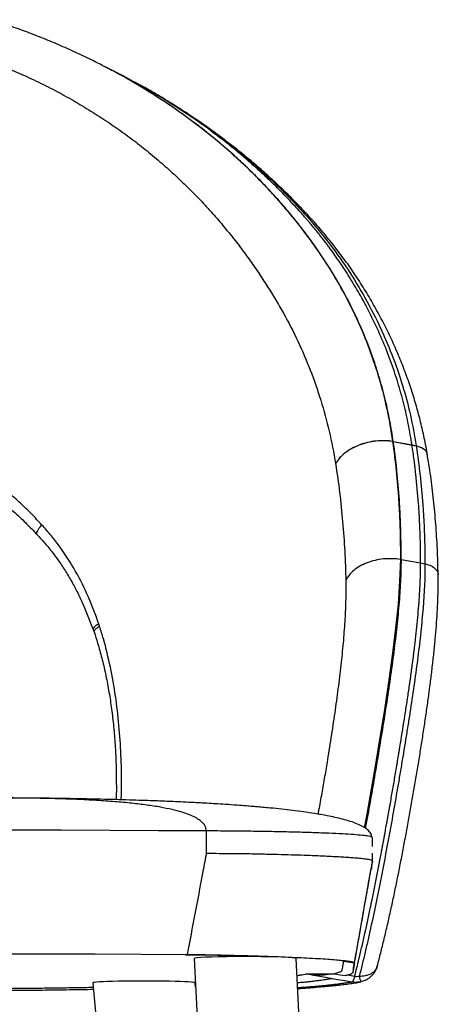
# Model space of a CAD drawing. Header units: millimetres. Extents: x 77 to 196, y 92 to 180.
# Tile 10 of 21: x 143 to 152, y 111 to 133. Entities that reach past the tile are written whole.
import ezdxf

# ---------------------------------------------------------------- set-up
doc = ezdxf.new("R2010")
doc.units = ezdxf.units.MM

msp = doc.modelspace()

# ---------------------------------------------------------------- linework, layer by layer
at = {"color": 7, "linetype": 'Continuous', "lineweight": 25}
for p, q in [((144.707, 132.003), (144.662, 132.026)), ((151.134, 123.659), (151.125, 123.66)), ((151.134, 123.657), (151.126, 123.659)), ((151.134, 123.657), (151.55, 123.581)), ((151.55, 123.583), (151.55, 123.581)), ((151.55, 123.583), (151.642, 123.565)), ((151.55, 123.581), (151.643, 123.563)), ((151.307, 121.034), (151.298, 121.035)), ((151.741, 120.958), (151.838, 120.94)), ((146.977, 114.499), (146.977, 114.998)), ((150.664, 114.854), (150.649, 114.863)), ((146.516, 112.243), (146.55, 112.252)), ((146.703, 112.162), (146.776, 110.705)), ((149.041, 110.819), (148.973, 112.162)), ((150.025, 112.103), (150.271, 112.06)), ((144.449, 111.619), (144.574, 110.242)), ((146.735, 111.524), (146.726, 111.618)), ((150.422, 111.645), (150.509, 111.681))]:
    msp.add_line(p, q, dxfattribs=at)
at = {"color": 7, "linetype": 'Continuous', "lineweight": 25, "flags": 128}
for points in [[(151.134, 123.659), (151.342, 123.621), (151.55, 123.583)], [(151.642, 123.565), (151.642, 123.565), (151.642, 123.564), (151.643, 123.564), (151.643, 123.563), (151.643, 123.563)], [(151.307, 121.034), (151.524, 120.996), (151.741, 120.958)], [(146.977, 114.998), (145.903, 115.003), (144.827, 115.008), (143.749, 115.012), (142.669, 115.015), (141.587, 115.017), (140.505, 115.019), (139.421, 115.02), (138.338, 115.02), (137.254, 115.02), (136.171, 115.019), (135.088, 115.017), (134.007, 115.015), (132.927, 115.012), (131.849, 115.008), (130.772, 115.003), (129.699, 114.998)], [(130.125, 112.252), (131.147, 112.257), (132.17, 112.261), (133.195, 112.264), (134.222, 112.267), (135.25, 112.269), (136.279, 112.271), (137.308, 112.272), (138.338, 112.272), (139.368, 112.272), (140.397, 112.271), (141.426, 112.269), (142.454, 112.267), (143.481, 112.264), (144.506, 112.261), (145.529, 112.257), (146.55, 112.252)], [(149.312, 111.799), (149.547, 111.757), (149.782, 111.716)], [(149.782, 111.716), (149.893, 111.696), (150.004, 111.676), (150.219, 111.638)], [(149.829, 111.821), (149.949, 111.8), (150.011, 111.789), (150.072, 111.778)]]:
    msp.add_lwpolyline(points, dxfattribs=at)
at = {"color": 8, "linetype": 'Continuous', "lineweight": 25, "flags": 128}
for points in [[(150.495, 115.069), (150.55, 115.368), (150.649, 115.927), (150.745, 116.486), (150.85, 117.117), (150.95, 117.743), (151.043, 118.356), (151.126, 118.952), (151.193, 119.508), (151.247, 120.044), (151.282, 120.555), (151.298, 121.035), (151.298, 121.035), (151.298, 121.035)], [(150.272, 111.757), (150.159, 111.778), (150.107, 111.788)]]:
    msp.add_lwpolyline(points, dxfattribs=at)
at = {"color": 7, "linetype": 'Continuous', "lineweight": 25}
msp.add_arc((150.655, 111.807), 0.284, 189.3819, 214.9406, dxfattribs=at)
for centre, major_axis, ratio, start_param, end_param in [((147.838, 112.162), (1.135, 0), 0.034944, 0.391246, 3.143351), ((147.838, 112.162), (1.135, 0), 0.034944, 0.001759, 0.391246), ((145.588, 111.618), (1.138, -0.001), 0.035988, 0.003291, 3.144884)]:
    msp.add_ellipse(centre, major_axis=major_axis, ratio=ratio, start_param=start_param, end_param=end_param, dxfattribs=at)
for points, knots in [([(144.663, 132.028), (144.577, 132.072), (144.369, 132.178), (144.029, 132.338), (143.649, 132.506), (143.269, 132.661), (142.89, 132.806), (142.529, 132.932), (142.293, 133.009), (142.184, 133.044)], [0, 0, 0, 0, 0.110131, 0.2690122, 0.4252107, 0.5784015, 0.7283613, 0.8749757, 1, 1, 1, 1]), ([(141.773, 132.264), (141.849, 132.238), (141.924, 132.211), (142.036, 132.17), (142.074, 132.157), (142.148, 132.128), (142.185, 132.114), (142.259, 132.084), (142.295, 132.07), (142.369, 132.04), (142.405, 132.025), (142.478, 131.995), (142.514, 131.98), (142.587, 131.95), (142.623, 131.934), (142.696, 131.904), (142.732, 131.888), (142.804, 131.857), (142.84, 131.842), (142.948, 131.795), (143.019, 131.762), (143.161, 131.696), (143.231, 131.662), (143.371, 131.593), (143.441, 131.557), (143.579, 131.486), (143.648, 131.45), (143.785, 131.377), (143.852, 131.34), (144.053, 131.227), (144.184, 131.15), (144.441, 130.993), (144.568, 130.913), (144.753, 130.791), (144.815, 130.75), (144.936, 130.667), (144.996, 130.625), (145.175, 130.498), (145.291, 130.411), (145.462, 130.279), (145.519, 130.235), (145.63, 130.146), (145.686, 130.101), (145.85, 129.965), (145.958, 129.873), (146.168, 129.687), (146.271, 129.593), (146.423, 129.449), (146.473, 129.402), (146.571, 129.305), (146.62, 129.257), (146.716, 129.16), (146.763, 129.112), (146.857, 129.014), (146.903, 128.965), (146.971, 128.891), (146.994, 128.866), (147.039, 128.817), (147.061, 128.792), (147.127, 128.718), (147.171, 128.668), (147.3, 128.519), (147.384, 128.419), (147.486, 128.294), (147.507, 128.269), (147.547, 128.219), (147.567, 128.193), (147.626, 128.118), (147.665, 128.068), (147.742, 127.968), (147.779, 127.918), (147.854, 127.818), (147.89, 127.768), (147.962, 127.668), (147.997, 127.617), (148.066, 127.517), (148.1, 127.467), (148.201, 127.317), (148.266, 127.218), (148.362, 127.069), (148.394, 127.02), (148.456, 126.92), (148.487, 126.869), (148.577, 126.718), (148.636, 126.616), (148.806, 126.309), (148.912, 126.102), (149.11, 125.68), (149.202, 125.465), (149.372, 125.029), (149.45, 124.807), (149.591, 124.353), (149.653, 124.123), (149.763, 123.654), (149.811, 123.415), (149.849, 123.169)], [0, 0, 0, 0, 0.015625, 0.015625, 0.023438, 0.023438, 0.03125, 0.03125, 0.039063, 0.039063, 0.046875, 0.046875, 0.054688, 0.054688, 0.0625, 0.0625, 0.070313, 0.070313, 0.078125, 0.078125, 0.09375, 0.09375, 0.109375, 0.109375, 0.125, 0.125, 0.140625, 0.140625, 0.15625, 0.15625, 0.1875, 0.1875, 0.21875, 0.21875, 0.234375, 0.234375, 0.25, 0.25, 0.28125, 0.28125, 0.296875, 0.296875, 0.3125, 0.3125, 0.34375, 0.34375, 0.375, 0.375, 0.390625, 0.390625, 0.40625, 0.40625, 0.421875, 0.421875, 0.4375, 0.4375, 0.445312, 0.445312, 0.453125, 0.453125, 0.46875, 0.46875, 0.5, 0.5, 0.507812, 0.507812, 0.515625, 0.515625, 0.53125, 0.53125, 0.546875, 0.546875, 0.5625, 0.5625, 0.578125, 0.578125, 0.59375, 0.59375, 0.625, 0.625, 0.640625, 0.640625, 0.65625, 0.65625, 0.6875, 0.6875, 0.75, 0.75, 0.8125, 0.8125, 0.875, 0.875, 0.9375, 0.9375, 1, 1, 1, 1]), ([(144.95, 131.882), (144.911, 131.902), (144.831, 131.942), (144.753, 131.983), (144.714, 132.003)], [0, 0, 0, 0, 0.50013, 1, 1, 1, 1]), ([(145.005, 131.854), (144.995, 131.86), (144.976, 131.869), (144.958, 131.878), (144.95, 131.882)], [0, 0, 0, 0, 0.562427, 1, 1, 1, 1]), ([(151.893, 123.365), (151.891, 123.375), (151.868, 123.516), (151.816, 123.773), (151.732, 124.14), (151.636, 124.495), (151.525, 124.855), (151.397, 125.216), (151.253, 125.578), (151.093, 125.941), (150.916, 126.302), (150.724, 126.659), (150.517, 127.01), (150.297, 127.355), (150.065, 127.689), (149.823, 128.009), (149.574, 128.314), (149.318, 128.607), (149.057, 128.887), (148.792, 129.156), (148.518, 129.418), (148.234, 129.676), (147.935, 129.933), (147.626, 130.184), (147.307, 130.429), (146.979, 130.668), (146.643, 130.899), (146.3, 131.122), (145.949, 131.336), (145.681, 131.494), (145.527, 131.577), (145.495, 131.594)], [0, 0, 0, 0, 0.0028304, 0.0416665, 0.0765309, 0.1133028, 0.1509587, 0.1895122, 0.2289353, 0.2691788, 0.310039, 0.3509171, 0.3918314, 0.4327573, 0.4737201, 0.5126967, 0.55094, 0.5881218, 0.6240461, 0.658645, 0.6917187, 0.7259703, 0.7600763, 0.7939909, 0.8276749, 0.8610941, 0.89422, 0.9270293, 0.959505, 0.9916353, 1, 1, 1, 1]), ([(143.317, 121.803), (143.242, 121.888), (143.165, 121.971), (143.007, 122.133), (142.926, 122.213), (142.8, 122.329), (142.757, 122.367), (142.671, 122.442), (142.627, 122.479), (142.538, 122.551), (142.493, 122.586), (142.403, 122.656), (142.357, 122.69), (142.22, 122.793), (142.127, 122.861), (141.986, 122.959), (141.938, 122.992), (141.841, 123.054), (141.791, 123.084), (141.691, 123.143), (141.64, 123.172), (141.537, 123.227), (141.485, 123.254), (141.379, 123.307), (141.326, 123.332), (141.246, 123.37), (141.22, 123.383), (141.166, 123.409), (141.139, 123.421), (141.058, 123.458), (141.004, 123.483), (140.895, 123.529), (140.84, 123.551), (140.675, 123.616), (140.564, 123.657), (140.395, 123.712), (140.339, 123.73), (140.225, 123.762), (140.168, 123.777), (139.995, 123.82), (139.879, 123.847), (139.646, 123.893), (139.528, 123.914), (139.291, 123.949), (139.173, 123.964), (138.816, 124), (138.577, 124.011), (138.338, 124.011)], [0, 0, 0, 0, 0.0625, 0.0625, 0.125, 0.125, 0.15625, 0.15625, 0.1875, 0.1875, 0.21875, 0.21875, 0.25, 0.25, 0.3125, 0.3125, 0.34375, 0.34375, 0.375, 0.375, 0.40625, 0.40625, 0.4375, 0.4375, 0.46875, 0.46875, 0.484375, 0.484375, 0.5, 0.5, 0.53125, 0.53125, 0.5625, 0.5625, 0.625, 0.625, 0.65625, 0.65625, 0.6875, 0.6875, 0.75, 0.75, 0.8125, 0.8125, 0.875, 0.875, 1, 1, 1, 1]), ([(151.125, 123.66), (151.066, 123.67), (151.004, 123.676), (150.879, 123.68), (150.815, 123.677), (150.687, 123.664), (150.623, 123.653), (150.498, 123.623), (150.437, 123.604), (150.319, 123.559), (150.263, 123.533), (150.157, 123.474), (150.107, 123.441), (150.017, 123.371), (149.976, 123.333), (149.905, 123.254), (149.874, 123.213), (149.849, 123.171)], [0, 0, 0, 0, 0.125, 0.125, 0.25, 0.25, 0.375, 0.375, 0.5, 0.5, 0.625, 0.625, 0.75, 0.75, 0.875, 0.875, 1, 1, 1, 1]), ([(151.126, 123.659), (151.066, 123.669), (151.005, 123.675), (150.879, 123.678), (150.815, 123.676), (150.687, 123.662), (150.624, 123.651), (150.498, 123.621), (150.437, 123.603), (150.319, 123.557), (150.263, 123.531), (150.157, 123.472), (150.107, 123.44), (150.017, 123.37), (149.976, 123.332), (149.905, 123.253), (149.874, 123.211), (149.849, 123.169)], [0, 0, 0, 0, 0.125, 0.125, 0.25, 0.25, 0.375, 0.375, 0.5, 0.5, 0.625, 0.625, 0.75, 0.75, 0.875, 0.875, 1, 1, 1, 1]), ([(151.298, 121.035), (151.299, 121.257), (151.297, 121.477), (151.287, 121.807), (151.283, 121.917), (151.275, 122.082), (151.273, 122.137), (151.267, 122.246), (151.263, 122.301), (151.245, 122.574), (151.227, 122.792), (151.183, 123.227), (151.156, 123.443), (151.126, 123.659)], [0, 0, 0, 0, 0.25, 0.25, 0.375, 0.375, 0.4375, 0.4375, 0.5, 0.5, 0.75, 0.75, 1, 1, 1, 1]), ([(151.307, 121.034), (151.308, 121.141), (151.308, 121.25), (151.306, 121.416), (151.305, 121.472), (151.303, 121.584), (151.301, 121.64), (151.297, 121.806), (151.292, 121.916), (151.286, 122.051), (151.285, 122.078), (151.283, 122.111), (151.283, 122.119), (151.282, 122.133), (151.281, 122.14), (151.28, 122.161), (151.28, 122.175), (151.276, 122.246), (151.272, 122.302), (151.254, 122.58), (151.236, 122.796), (151.208, 123.059), (151.203, 123.112), (151.196, 123.17), (151.195, 123.177), (151.194, 123.191), (151.193, 123.198), (151.191, 123.219), (151.186, 123.261), (151.181, 123.302), (151.164, 123.44), (151.15, 123.549), (151.134, 123.657)], [0, 0, 0, 0, 0.125, 0.125, 0.1875, 0.1875, 0.25, 0.25, 0.375, 0.375, 0.40625, 0.40625, 0.414062, 0.414062, 0.421875, 0.421875, 0.4375, 0.4375, 0.5, 0.5, 0.75, 0.75, 0.8125, 0.8125, 0.820313, 0.820313, 0.828125, 0.828125, 0.84375, 0.875, 0.875, 1, 1, 1, 1]), ([(151.741, 120.958), (151.741, 121.066), (151.741, 121.175), (151.737, 121.396), (151.734, 121.509), (151.726, 121.731), (151.721, 121.84), (151.714, 121.975), (151.713, 122.002), (151.711, 122.036), (151.71, 122.043), (151.709, 122.057), (151.709, 122.064), (151.708, 122.085), (151.707, 122.1), (151.702, 122.17), (151.699, 122.226), (151.678, 122.504), (151.659, 122.721), (151.629, 122.984), (151.623, 123.036), (151.616, 123.094), (151.615, 123.102), (151.614, 123.116), (151.613, 123.123), (151.61, 123.143), (151.609, 123.157), (151.603, 123.199), (151.6, 123.227), (151.582, 123.365), (151.567, 123.474), (151.55, 123.581)], [0, 0, 0, 0, 0.125, 0.125, 0.25, 0.25, 0.375, 0.375, 0.40625, 0.40625, 0.414062, 0.414062, 0.421875, 0.421875, 0.4375, 0.4375, 0.5, 0.5, 0.75, 0.75, 0.8125, 0.8125, 0.820312, 0.820312, 0.828125, 0.828125, 0.84375, 0.84375, 0.875, 0.875, 1, 1, 1, 1]), ([(151.643, 123.563), (151.675, 123.348), (151.704, 123.132), (151.753, 122.697), (151.773, 122.48), (151.797, 122.151), (151.804, 122.042), (151.816, 121.823), (151.821, 121.713), (151.833, 121.382), (151.837, 121.162), (151.838, 120.94)], [0, 0, 0, 0, 0.25, 0.25, 0.5, 0.5, 0.625, 0.625, 0.75, 0.75, 1, 1, 1, 1]), ([(152.13, 120.684), (152.128, 120.81), (152.122, 121.121), (152.096, 121.614), (152.053, 122.159), (151.993, 122.69), (151.938, 123.089), (151.9, 123.31), (151.891, 123.359)], [0, 0, 0, 0, 0.1398278, 0.3466613, 0.5497254, 0.7487266, 0.9434931, 1, 1, 1, 1]), ([(149.849, 123.169), (149.917, 122.741), (149.969, 122.31), (150.045, 121.443), (150.068, 121.006), (150.077, 120.568)], [0, 0, 0, 0, 0.5, 0.5, 1, 1, 1, 1]), ([(141.78, 122.77), (141.827, 122.742), (142.015, 122.632), (142.318, 122.408), (142.665, 122.131), (142.902, 121.913), (143.014, 121.795), (143.041, 121.767)], [0, 0, 0, 0, 0.099957, 0.397077, 0.694155, 0.926247, 1, 1, 1, 1]), ([(143.317, 121.803), (143.316, 121.802), (143.304, 121.79), (143.273, 121.756), (143.233, 121.703), (143.205, 121.649), (143.197, 121.609), (143.208, 121.596), (143.212, 121.591)], [0, 0, 0, 0, 0.011116, 0.146548, 0.376381, 0.606188, 0.835982, 1, 1, 1, 1]), ([(144.585, 119.6), (144.517, 119.804), (144.441, 120.005), (144.269, 120.395), (144.174, 120.586), (143.964, 120.957), (143.85, 121.136), (143.663, 121.395), (143.598, 121.479), (143.462, 121.645), (143.391, 121.725), (143.317, 121.803)], [0, 0, 0, 0, 0.25, 0.25, 0.5, 0.5, 0.75, 0.75, 0.875, 0.875, 1, 1, 1, 1]), ([(143.038, 121.772), (143.075, 121.734), (143.135, 121.675), (143.191, 121.613), (143.212, 121.591)], [0, 0, 0, 0, 0.6338742, 1, 1, 1, 1]), ([(143.21, 121.59), (143.262, 121.534), (143.374, 121.414), (143.537, 121.217), (143.7, 120.997), (143.857, 120.76), (144.002, 120.515), (144.134, 120.258), (144.257, 119.987), (144.366, 119.723), (144.43, 119.548), (144.458, 119.472)], [0, 0, 0, 0, 0.091626, 0.197904, 0.309948, 0.424516, 0.542318, 0.656586, 0.77414, 0.903494, 1, 1, 1, 1]), ([(151.298, 121.035), (151.236, 121.045), (151.172, 121.051), (151.044, 121.055), (150.979, 121.053), (150.851, 121.041), (150.788, 121.031), (150.666, 121.002), (150.607, 120.984), (150.494, 120.941), (150.441, 120.916), (150.342, 120.86), (150.297, 120.828), (150.216, 120.761), (150.18, 120.725), (150.12, 120.649), (150.095, 120.609), (150.077, 120.568)], [0, 0, 0, 0, 0.125, 0.125, 0.25, 0.25, 0.375, 0.375, 0.5, 0.5, 0.625, 0.625, 0.75, 0.75, 0.875, 0.875, 1, 1, 1, 1]), ([(150.272, 111.757), (150.306, 111.888), (150.339, 112.019), (150.373, 112.162), (150.376, 112.174), (150.382, 112.198), (150.385, 112.21), (150.393, 112.245), (150.399, 112.269), (150.416, 112.34), (150.427, 112.388), (150.46, 112.53), (150.481, 112.625), (150.505, 112.731), (150.508, 112.744), (150.513, 112.769), (150.516, 112.781), (150.524, 112.818), (150.53, 112.843), (150.546, 112.917), (150.556, 112.966), (150.588, 113.113), (150.609, 113.211), (150.63, 113.314), (150.631, 113.321), (150.634, 113.334), (150.635, 113.34), (150.639, 113.359), (150.642, 113.372), (150.65, 113.41), (150.655, 113.436), (150.671, 113.512), (150.681, 113.563), (150.712, 113.715), (150.732, 113.816), (150.754, 113.927), (150.757, 113.941), (150.762, 113.966), (150.764, 113.979), (150.772, 114.018), (150.777, 114.043), (150.792, 114.12), (150.802, 114.171), (150.816, 114.247), (150.821, 114.273), (150.831, 114.325), (150.836, 114.35), (150.851, 114.427), (150.861, 114.478), (150.873, 114.542), (150.875, 114.555), (150.88, 114.581), (150.882, 114.594), (150.89, 114.633), (150.895, 114.659), (150.909, 114.736), (150.919, 114.787), (150.93, 114.851), (150.933, 114.864), (150.938, 114.891), (150.94, 114.904), (150.947, 114.943), (150.952, 114.968), (150.966, 115.046), (150.976, 115.098), (150.99, 115.174), (150.994, 115.201), (151.004, 115.253), (151.009, 115.279), (151.023, 115.357), (151.032, 115.409), (151.046, 115.486), (151.05, 115.513), (151.06, 115.565), (151.064, 115.591), (151.078, 115.669), (151.087, 115.721), (151.114, 115.877), (151.132, 115.981), (151.168, 116.19), (151.186, 116.296), (151.206, 116.416), (151.208, 116.428), (151.213, 116.454), (151.215, 116.467), (151.221, 116.506), (151.226, 116.532), (151.239, 116.61), (151.247, 116.662), (151.26, 116.742), (151.265, 116.767), (151.273, 116.819), (151.277, 116.844), (151.29, 116.922), (151.298, 116.973), (151.34, 117.231), (151.373, 117.434), (151.42, 117.738), (151.435, 117.839), (151.465, 118.04), (151.48, 118.139), (151.498, 118.263), (151.501, 118.288), (151.508, 118.338), (151.512, 118.363), (151.522, 118.438), (151.529, 118.487), (151.549, 118.635), (151.562, 118.732), (151.581, 118.877), (151.587, 118.926), (151.599, 119.022), (151.605, 119.07), (151.622, 119.213), (151.633, 119.307), (151.663, 119.586), (151.681, 119.767), (151.71, 120.123), (151.721, 120.296), (151.731, 120.507), (151.733, 120.549), (151.736, 120.633), (151.737, 120.674), (151.74, 120.797), (151.741, 120.878), (151.741, 120.958)], [0.0177991, 0.0177991, 0.0177991, 0.0177991, 0.0625, 0.0625, 0.0664062, 0.0664062, 0.0703125, 0.0703125, 0.078125, 0.078125, 0.09375, 0.09375, 0.125, 0.125, 0.1289062, 0.1289062, 0.1328125, 0.1328125, 0.140625, 0.140625, 0.15625, 0.15625, 0.1875, 0.1875, 0.1894531, 0.1894531, 0.1914062, 0.1914062, 0.1953125, 0.1953125, 0.203125, 0.203125, 0.21875, 0.21875, 0.25, 0.25, 0.2539062, 0.2539062, 0.2578125, 0.2578125, 0.265625, 0.265625, 0.28125, 0.28125, 0.2890625, 0.2890625, 0.296875, 0.296875, 0.3125, 0.3125, 0.3164062, 0.3164062, 0.3203125, 0.3203125, 0.328125, 0.328125, 0.34375, 0.34375, 0.3476562, 0.3476562, 0.3515625, 0.3515625, 0.359375, 0.359375, 0.375, 0.375, 0.3828125, 0.3828125, 0.390625, 0.390625, 0.40625, 0.40625, 0.4140625, 0.4140625, 0.421875, 0.421875, 0.4375, 0.4375, 0.46875, 0.46875, 0.5, 0.5, 0.5039062, 0.5039062, 0.5078125, 0.5078125, 0.515625, 0.515625, 0.53125, 0.53125, 0.5390625, 0.5390625, 0.546875, 0.546875, 0.5625, 0.5625, 0.625, 0.625, 0.65625, 0.65625, 0.6875, 0.6875, 0.6953125, 0.6953125, 0.703125, 0.703125, 0.71875, 0.71875, 0.75, 0.75, 0.765625, 0.765625, 0.78125, 0.78125, 0.8125, 0.8125, 0.875, 0.875, 0.9375, 0.9375, 0.953125, 0.953125, 0.96875, 0.96875, 1, 1, 1, 1]), ([(151.838, 120.94), (151.838, 120.631), (151.822, 120.304), (151.788, 119.871), (151.78, 119.783), (151.763, 119.605), (151.754, 119.514), (151.725, 119.242), (151.703, 119.057), (151.656, 118.681), (151.63, 118.491), (151.575, 118.104), (151.546, 117.908), (151.5, 117.609), (151.484, 117.509), (151.452, 117.307), (151.436, 117.206), (151.387, 116.902), (151.354, 116.697), (151.302, 116.389), (151.285, 116.286), (151.25, 116.08), (151.232, 115.977), (151.179, 115.668), (151.142, 115.462), (151.086, 115.153), (151.068, 115.05), (151.03, 114.845), (151.011, 114.743), (150.954, 114.439), (150.916, 114.238), (150.799, 113.641), (150.72, 113.251), (150.616, 112.774), (150.595, 112.679), (150.552, 112.491), (150.53, 112.397), (150.465, 112.119), (150.42, 111.938), (150.374, 111.761)], [0, 0, 0, 0, 0.125, 0.125, 0.15625, 0.15625, 0.1875, 0.1875, 0.25, 0.25, 0.3125, 0.3125, 0.375, 0.375, 0.40625, 0.40625, 0.4375, 0.4375, 0.5, 0.5, 0.53125, 0.53125, 0.5625, 0.5625, 0.625, 0.625, 0.65625, 0.65625, 0.6875, 0.6875, 0.75, 0.75, 0.875, 0.875, 0.90625, 0.90625, 0.9375, 0.9375, 1, 1, 1, 1]), ([(150.777, 111.989), (150.78, 112.002), (150.81, 112.11), (150.864, 112.324), (150.941, 112.634), (151.016, 112.956), (151.089, 113.284), (151.16, 113.615), (151.229, 113.951), (151.296, 114.289), (151.362, 114.629), (151.425, 114.97), (151.487, 115.311), (151.548, 115.652), (151.607, 115.992), (151.665, 116.332), (151.721, 116.671), (151.775, 117.009), (151.826, 117.345), (151.875, 117.678), (151.921, 118.006), (151.963, 118.329), (152.002, 118.646), (152.037, 118.957), (152.067, 119.261), (152.093, 119.56), (152.112, 119.852), (152.126, 120.136), (152.133, 120.409), (152.134, 120.591), (152.133, 120.682), (152.132, 120.686)], [0, 0, 0, 0, 0.004626, 0.040278, 0.077831, 0.115328, 0.152757, 0.190103, 0.227353, 0.264494, 0.301516, 0.338411, 0.375175, 0.411781, 0.448206, 0.484735, 0.521401, 0.558163, 0.594979, 0.631798, 0.668571, 0.705259, 0.741829, 0.778288, 0.815008, 0.851625, 0.888406, 0.925224, 0.961908, 0.998184, 1, 1, 1, 1]), ([(144.603, 119.545), (144.602, 119.55), (144.6, 119.555), (144.599, 119.559), (144.597, 119.564), (144.595, 119.569), (144.594, 119.573), (144.592, 119.578), (144.591, 119.583), (144.589, 119.587), (144.588, 119.592), (144.586, 119.596), (144.585, 119.6)], [0, 0, 0, 0, 0.000313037, 0.000313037, 0.000313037, 0.000626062, 0.000626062, 0.000626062, 0.000939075, 0.000939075, 0.000939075, 0.001227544, 0.001227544, 0.001227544, 0.001227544]), ([(144.459, 119.482), (144.461, 119.476), (144.469, 119.455), (144.476, 119.433), (144.482, 119.416)], [0, 0, 0, 0, 0.2515808, 1, 1, 1, 1]), ([(144.481, 119.423), (144.507, 119.341), (144.568, 119.149), (144.654, 118.84), (144.736, 118.491), (144.806, 118.129), (144.865, 117.753), (144.912, 117.363), (144.946, 116.968), (144.967, 116.565), (144.975, 116.15), (144.976, 115.858), (144.972, 115.701), (144.972, 115.693)], [0, 0, 0, 0, 0.069973, 0.162438, 0.259418, 0.357645, 0.458429, 0.56221, 0.668979, 0.771906, 0.878693, 0.993572, 1, 1, 1, 1]), ([(150.655, 114.863), (150.653, 114.878), (150.65, 114.907), (150.623, 114.965), (150.561, 115.031), (150.46, 115.096), (150.275, 115.182), (150.006, 115.263), (149.688, 115.332), (149.397, 115.383), (149.139, 115.421), (148.896, 115.453), (148.649, 115.481), (148.428, 115.504), (148.243, 115.521), (148.112, 115.533), (147.989, 115.543), (147.842, 115.555), (147.641, 115.57), (147.414, 115.586), (147.19, 115.6), (147.006, 115.611), (146.831, 115.62), (146.634, 115.631), (146.412, 115.641), (146.198, 115.651), (146.016, 115.659), (145.825, 115.666), (145.603, 115.674), (145.329, 115.683), (144.92, 115.695), (144.4, 115.708), (143.947, 115.716), (143.668, 115.72), (143.546, 115.722), (143.425, 115.724), (143.286, 115.725), (143.11, 115.727), (142.879, 115.729), (142.711, 115.73), (142.617, 115.731)], [0, 0, 0, 0, 0.005462, 0.010903, 0.022832, 0.037099, 0.053764, 0.096435, 0.138803, 0.17345, 0.203637, 0.23244, 0.260936, 0.292401, 0.312081, 0.327521, 0.339526, 0.356496, 0.380164, 0.411889, 0.438345, 0.460827, 0.477869, 0.50129, 0.531757, 0.558041, 0.578407, 0.597454, 0.62712, 0.658745, 0.696769, 0.775442, 0.849036, 0.864811, 0.880197, 0.895181, 0.91085, 0.933055, 0.962749, 1, 1, 1, 1]), ([(150.671, 114.652), (150.671, 114.653), (150.671, 114.677), (150.671, 114.746), (150.67, 114.81), (150.67, 114.854)], [0, 0, 0, 0, 0.007008, 0.319339, 1, 1, 1, 1]), ([(146.977, 114.499), (146.975, 114.489), (146.973, 114.479), (146.971, 114.469), (146.945, 114.329), (146.918, 114.189), (146.891, 114.049), (146.835, 113.75), (146.778, 113.45), (146.721, 113.151), (146.664, 112.851), (146.607, 112.552), (146.55, 112.252)], [0, 0, 0, 0, 0.00061131, 0.00061131, 0.00061131, 0.00916374, 0.00916374, 0.00916374, 0.02749104, 0.02749104, 0.02749104, 0.04581808, 0.04581808, 0.04581808, 0.04581808]), ([(150.664, 114.332), (150.66, 114.337), (150.652, 114.346), (150.589, 114.36), (150.505, 114.372), (150.389, 114.385), (150.255, 114.397), (150.111, 114.407), (149.963, 114.416), (149.799, 114.425), (149.58, 114.436), (149.32, 114.447), (149.015, 114.458), (148.717, 114.466), (148.399, 114.475), (148.092, 114.482), (147.803, 114.488), (147.536, 114.491), (147.263, 114.491), (147.075, 114.494), (146.979, 114.498), (146.977, 114.499)], [0, 0, 0, 0, 0.067051, 0.1254, 0.183748, 0.243796, 0.303843, 0.350072, 0.396301, 0.443339, 0.490378, 0.568646, 0.628675, 0.688704, 0.750483, 0.812262, 0.85851, 0.904759, 0.951785, 0.998802, 1, 1, 1, 1]), ([(150.67, 114.332), (150.67, 114.372), (150.671, 114.422), (150.671, 114.487), (150.671, 114.502)], [0, 0, 0, 0, 0.777086, 1, 1, 1, 1]), ([(150.243, 111.902), (150.244, 111.906), (150.253, 111.959), (150.271, 112.061), (150.297, 112.208), (150.328, 112.384), (150.363, 112.584), (150.403, 112.806), (150.445, 113.049), (150.491, 113.307), (150.539, 113.578), (150.587, 113.854), (150.622, 114.047), (150.638, 114.142), (150.64, 114.151)], [0, 0, 0, 0, 0.007554, 0.0881836, 0.158558, 0.2282458, 0.3045558, 0.3905615, 0.4876804, 0.5962437, 0.7159558, 0.8462057, 0.986276, 1, 1, 1, 1]), ([(150.671, 114.328), (150.669, 114.317), (150.661, 114.271), (150.645, 114.215), (150.646, 114.166), (150.645, 114.153), (150.645, 114.15)], [0, 0, 0, 0, 0.179427, 0.786911, 0.938882, 1, 1, 1, 1]), ([(146.516, 112.243), (146.674, 112.242), (146.962, 112.241), (147.237, 112.237), (147.361, 112.236)], [0, 0, 0, 0, 0.549207, 1, 1, 1, 1]), ([(146.55, 112.252), (146.566, 112.252), (146.597, 112.251), (146.644, 112.251), (146.689, 112.25), (146.733, 112.249), (146.775, 112.248), (146.817, 112.248), (146.857, 112.247), (146.896, 112.246), (146.934, 112.246), (146.971, 112.245), (147.007, 112.244), (147.041, 112.244), (147.074, 112.243), (147.106, 112.242), (147.137, 112.242), (147.167, 112.241), (147.196, 112.24), (147.223, 112.24), (147.25, 112.239), (147.275, 112.239), (147.358, 112.237), (147.493, 112.234), (147.677, 112.229), (147.847, 112.225), (148.073, 112.218), (148.345, 112.21), (148.659, 112.198), (148.947, 112.186), (149.219, 112.173), (149.463, 112.16), (149.678, 112.146), (149.858, 112.132), (149.969, 112.121), (150.032, 112.114), (150.062, 112.111), (150.09, 112.107), (150.115, 112.104), (150.139, 112.1), (150.161, 112.097), (150.181, 112.093), (150.199, 112.09), (150.215, 112.087), (150.228, 112.083), (150.24, 112.08), (150.25, 112.076), (150.258, 112.073), (150.265, 112.07), (150.269, 112.066), (150.271, 112.063), (150.271, 112.061), (150.271, 112.06)], [0, 0, 0, 0, 0.0077788, 0.0153741, 0.0227859, 0.0300143, 0.0370592, 0.0439208, 0.0505989, 0.0570937, 0.063405, 0.0695331, 0.0754777, 0.0812391, 0.0868171, 0.0922119, 0.0974233, 0.1024515, 0.1072964, 0.1119581, 0.1164365, 0.1207317, 0.1248437, 0.1586303, 0.1907241, 0.2211261, 0.2498369, 0.3141369, 0.3745179, 0.4384136, 0.4996466, 0.5645125, 0.6277831, 0.689469, 0.7495815, 0.7646133, 0.7796064, 0.7945611, 0.8094776, 0.8243559, 0.8391965, 0.8539993, 0.8687647, 0.8834928, 0.8981839, 0.912838, 0.9274555, 0.9420366, 0.9565813, 0.97109, 0.9855628, 1, 1, 1, 1]), ([(147.361, 112.236), (147.391, 112.236), (147.452, 112.235), (147.515, 112.233), (147.547, 112.233)], [0, 0, 0, 0, 0.498883, 1, 1, 1, 1]), ([(150.025, 112.103), (150.018, 112.067), (150.012, 112.031), (150.003, 111.977), (149.999, 111.959), (149.995, 111.931), (149.993, 111.922), (149.991, 111.909), (149.99, 111.904), (149.988, 111.895), (149.987, 111.891), (149.983, 111.882), (149.978, 111.877), (149.967, 111.868), (149.959, 111.864), (149.931, 111.85), (149.905, 111.841), (149.859, 111.828), (149.845, 111.825), (149.829, 111.821)], [0.1825855, 0.1825855, 0.1825855, 0.1825855, 0.2446623, 0.2446623, 0.2757007, 0.2757007, 0.2912199, 0.2912199, 0.2989795, 0.2989795, 0.3067391, 0.3067391, 0.3144987, 0.3144987, 0.3222583, 0.3222583, 0.3377775, 0.3377775, 0.3441794, 0.3441794, 0.3441794, 0.3441794]), ([(150.271, 112.06), (150.27, 112.053), (150.267, 112.038), (150.263, 112.016), (150.26, 111.995), (150.256, 111.977), (150.254, 111.963), (150.252, 111.953), (150.25, 111.943), (150.249, 111.932), (150.247, 111.922), (150.245, 111.912), (150.243, 111.902), (150.242, 111.892), (150.24, 111.882), (150.238, 111.872), (150.237, 111.862), (150.235, 111.853), (150.232, 111.844), (150.227, 111.837), (150.22, 111.83), (150.21, 111.824), (150.198, 111.817), (150.182, 111.81), (150.164, 111.803), (150.143, 111.796), (150.12, 111.789), (150.096, 111.783), (150.08, 111.78), (150.072, 111.778)], [0, 0, 0, 0, 0.077427, 0.154221, 0.230379, 0.305901, 0.341882, 0.377749, 0.413502, 0.449141, 0.484666, 0.520077, 0.555373, 0.590558, 0.625625, 0.660561, 0.69541, 0.730212, 0.765105, 0.787933, 0.811186, 0.834845, 0.858924, 0.883417, 0.908325, 0.933653, 0.959393, 0.979324, 1, 1, 1, 1]), ([(150.512, 111.677), (150.534, 111.688), (150.582, 111.711), (150.646, 111.763), (150.703, 111.827), (150.746, 111.901), (150.77, 111.956), (150.776, 111.986), (150.777, 111.989)], [0, 0, 0, 0, 0.17417, 0.375748, 0.577586, 0.777658, 0.980269, 1, 1, 1, 1]), ([(148.992, 111.782), (149.019, 111.786), (149.099, 111.797), (149.157, 111.808), (149.196, 111.815)], [0, 0, 0, 0, 0.337827, 1, 1, 1, 1]), ([(149.359, 111.818), (149.418, 111.819), (149.478, 111.82), (149.571, 111.82), (149.602, 111.821), (149.665, 111.821), (149.698, 111.821), (149.73, 111.821)], [0, 0, 0, 0, 0.5, 0.5, 0.75, 0.75, 1, 1, 1, 1]), ([(149.424, 111.791), (149.431, 111.791), (149.445, 111.791), (149.467, 111.791), (149.49, 111.792), (149.514, 111.793), (149.54, 111.795), (149.566, 111.797), (149.593, 111.8), (149.624, 111.804), (149.657, 111.808), (149.693, 111.814), (149.718, 111.819), (149.73, 111.821)], [0, 0, 0, 0, 0.06991, 0.142995, 0.219254, 0.298687, 0.381294, 0.467074, 0.556024, 0.648146, 0.76502, 0.882305, 1, 1, 1, 1]), ([(149.76, 111.711), (149.764, 111.712), (149.768, 111.713), (149.775, 111.714), (149.778, 111.715), (149.782, 111.716)], [0, 0, 0, 0, 0.5, 0.5, 1, 1, 1, 1]), ([(150.272, 111.757), (150.263, 111.722), (150.253, 111.693), (150.234, 111.651), (150.226, 111.639), (150.219, 111.638)], [0, 0, 0, 0, 0.5, 0.5, 1, 1, 1, 1]), ([(150.374, 111.761), (150.357, 111.757), (150.341, 111.754), (150.306, 111.753), (150.289, 111.754), (150.272, 111.757)], [0, 0, 0, 0, 0.5, 0.5, 1, 1, 1, 1]), ([(144.459, 111.513), (144.438, 111.513), (144.304, 111.51), (144.045, 111.506), (143.689, 111.501), (143.326, 111.496), (142.957, 111.492), (142.583, 111.488), (142.205, 111.485), (141.824, 111.482), (141.493, 111.481), (141.219, 111.48), (141.001, 111.479), (140.788, 111.479), (140.612, 111.479), (140.478, 111.479), (140.379, 111.478), (140.287, 111.478), (140.187, 111.478), (140.083, 111.478), (139.981, 111.478), (139.867, 111.478), (139.745, 111.478), (139.6, 111.478), (139.455, 111.478), (139.31, 111.478), (139.173, 111.478), (139.018, 111.478), (138.833, 111.478), (138.598, 111.478), (138.429, 111.478), (138.338, 111.478)], [0, 0, 0, 0, 0.011714, 0.073531, 0.135338, 0.197136, 0.258925, 0.320708, 0.38248, 0.444246, 0.506008, 0.541834, 0.575523, 0.610473, 0.643814, 0.659832, 0.674496, 0.69088, 0.704032, 0.721917, 0.740522, 0.753022, 0.776075, 0.79918, 0.822178, 0.845229, 0.86828, 0.887691, 0.919194, 0.956631, 1, 1, 1, 1]), ([(149.007, 111.491), (149.028, 111.492), (149.123, 111.499), (149.279, 111.51), (149.475, 111.526), (149.654, 111.542), (149.813, 111.558), (149.949, 111.572), (150.081, 111.587), (150.214, 111.606), (150.316, 111.62), (150.37, 111.634), (150.382, 111.636)], [0, 0, 0, 0, 0.032735, 0.148149, 0.263966, 0.380152, 0.496737, 0.596059, 0.698295, 0.826524, 0.962591, 1, 1, 1, 1]), ([(150.219, 111.638), (150.253, 111.632), (150.287, 111.63), (150.355, 111.632), (150.388, 111.637), (150.422, 111.645)], [0, 0, 0, 0, 0.5, 0.5, 1, 1, 1, 1]), ([(150.381, 111.636), (150.386, 111.637), (150.397, 111.639), (150.408, 111.642), (150.413, 111.643)], [0, 0, 0, 0, 0.555941, 1, 1, 1, 1]), ([(144.463, 111.468), (144.312, 111.466), (143.966, 111.46), (143.405, 111.452), (142.788, 111.446), (142.16, 111.441), (141.52, 111.437), (140.876, 111.435), (140.235, 111.435), (139.599, 111.435), (138.969, 111.435), (138.548, 111.435), (138.338, 111.435)], [0, 0, 0, 0, 0.080763, 0.184191, 0.287, 0.389306, 0.492972, 0.595824, 0.698601, 0.799051, 0.899528, 1, 1, 1, 1])]:
    msp.add_open_spline(points, degree=3, knots=knots, dxfattribs=at)
at = {"color": 8, "linetype": 'Continuous', "lineweight": 25}
for points, knots in [([(151.125, 123.66), (151.125, 123.66), (151.108, 123.787), (151.067, 124.038), (150.969, 124.527), (150.815, 125.117), (150.583, 125.799), (150.303, 126.456), (150.001, 127.044), (149.689, 127.567), (149.378, 128.031), (149.036, 128.486), (148.702, 128.891), (148.383, 129.247), (148.086, 129.555), (147.771, 129.861), (147.411, 130.187), (146.999, 130.53), (146.531, 130.887), (146.031, 131.235), (145.498, 131.569), (145.055, 131.827), (144.782, 131.965), (144.707, 132.003)], [0, 0, 0, 0, 0, 0.036364, 0.07273, 0.145734, 0.21786, 0.290034, 0.362164, 0.417552, 0.472986, 0.528408, 0.583776, 0.622076, 0.660375, 0.69891, 0.737446, 0.785615, 0.833815, 0.881978, 0.931553, 0.981171, 1, 1, 1, 1]), ([(151.134, 123.659), (151.11, 123.81), (151.062, 124.121), (150.961, 124.582), (150.835, 125.056), (150.681, 125.535), (150.496, 126.019), (150.281, 126.504), (150.055, 126.947), (149.826, 127.348), (149.602, 127.705), (149.433, 127.953), (149.331, 128.094), (149.305, 128.13), (149.278, 128.167), (149.249, 128.206), (149.219, 128.247), (149.181, 128.298), (149.125, 128.371), (149.056, 128.46), (148.986, 128.548), (148.929, 128.62), (148.881, 128.678), (148.815, 128.759), (148.729, 128.861), (148.624, 128.982), (148.479, 129.145), (148.296, 129.342), (148.076, 129.568), (147.866, 129.772), (147.664, 129.961), (147.406, 130.192), (147.087, 130.459), (146.709, 130.755), (146.34, 131.022), (145.981, 131.265), (145.617, 131.497), (145.231, 131.724), (144.928, 131.893), (144.749, 131.984), (144.712, 132.002)], [0, 0, 0, 0, 0.043642, 0.089995, 0.138709, 0.189398, 0.241615, 0.29516, 0.350243, 0.391703, 0.434001, 0.476296, 0.480657, 0.484997, 0.489468, 0.494215, 0.499236, 0.504615, 0.51279, 0.526212, 0.537254, 0.54538, 0.55257, 0.558818, 0.575116, 0.590024, 0.603762, 0.635391, 0.663158, 0.688401, 0.712591, 0.735137, 0.777063, 0.817533, 0.853802, 0.8874, 0.920756, 0.95496, 0.990655, 1, 1, 1, 1]), ([(151.55, 123.583), (151.525, 123.734), (151.474, 124.045), (151.368, 124.507), (151.237, 124.98), (151.076, 125.459), (150.884, 125.943), (150.661, 126.428), (150.428, 126.87), (150.191, 127.271), (149.96, 127.629), (149.785, 127.876), (149.681, 128.017), (149.654, 128.053), (149.625, 128.091), (149.596, 128.13), (149.564, 128.171), (149.524, 128.222), (149.465, 128.296), (149.393, 128.384), (149.32, 128.473), (149.259, 128.545), (149.209, 128.603), (149.121, 128.705), (148.997, 128.843), (148.805, 129.05), (148.594, 129.267), (148.363, 129.492), (148.143, 129.697), (147.931, 129.885), (147.662, 130.116), (147.33, 130.383), (146.935, 130.679), (146.55, 130.946), (146.177, 131.189), (145.798, 131.42), (145.398, 131.647), (145.114, 131.802), (144.958, 131.877), (144.95, 131.882)], [0, 0, 0, 0, 0.043566, 0.089862, 0.138539, 0.189251, 0.241497, 0.295094, 0.350254, 0.391786, 0.434139, 0.476543, 0.480906, 0.48526, 0.489755, 0.494541, 0.499612, 0.505029, 0.513352, 0.526993, 0.538199, 0.546448, 0.553742, 0.560083, 0.584351, 0.60568, 0.637763, 0.665925, 0.691513, 0.716077, 0.738895, 0.781397, 0.822396, 0.8592, 0.8933, 0.927125, 0.961743, 0.997894, 1, 1, 1, 1]), ([(145.487, 131.593), (145.593, 131.535), (145.934, 131.352), (146.47, 131.016), (147.011, 130.645), (147.445, 130.318), (147.855, 129.988), (148.306, 129.594), (148.781, 129.136), (149.216, 128.67), (149.648, 128.157), (150.069, 127.583), (150.471, 126.935), (150.817, 126.274), (151.109, 125.6), (151.34, 124.929), (151.522, 124.256), (151.602, 123.795), (151.642, 123.565)], [0, 0, 0, 0, 0.028372, 0.090877, 0.15314, 0.191215, 0.229291, 0.290077, 0.350965, 0.411867, 0.472671, 0.551267, 0.629923, 0.70853, 0.784659, 0.860785, 0.930398, 1, 1, 1, 1]), ([(151.642, 123.565), (151.688, 123.552), (151.78, 123.526), (151.867, 123.449), (151.88, 123.389), (151.886, 123.363)], [0, 0, 0, 0, 0.367758, 0.735516, 1, 1, 1, 1]), ([(151.643, 123.563), (151.689, 123.55), (151.781, 123.524), (151.868, 123.447), (151.881, 123.385), (151.887, 123.358)], [0, 0, 0, 0, 0.363462, 0.726923, 1, 1, 1, 1]), ([(151.307, 121.034), (151.304, 120.871), (151.298, 120.548), (151.26, 120.024), (151.206, 119.478), (151.137, 118.908), (151.055, 118.318), (150.964, 117.715), (150.866, 117.102), (150.766, 116.5), (150.667, 115.917), (150.583, 115.442), (150.53, 115.157), (150.512, 115.058)], [0, 0, 0, 0, 0.097897, 0.194988, 0.291994, 0.389589, 0.487359, 0.5844, 0.68133, 0.778751, 0.866568, 0.953462, 1, 1, 1, 1]), ([(151.838, 120.94), (151.887, 120.927), (151.985, 120.902), (152.086, 120.818), (152.135, 120.741), (152.127, 120.696), (152.126, 120.687)], [0, 0, 0, 0, 0.3058628, 0.6117256, 0.9175884, 1, 1, 1, 1]), ([(150.077, 120.568), (150.078, 120.43), (150.079, 120.155), (150.059, 119.709), (150.025, 119.24), (149.976, 118.745), (149.914, 118.229), (149.841, 117.691), (149.759, 117.141), (149.68, 116.643), (149.608, 116.207), (149.542, 115.833), (149.492, 115.554), (149.462, 115.4), (149.457, 115.371)], [0, 0, 0, 0, 0.093546, 0.187099, 0.283154, 0.379214, 0.478597, 0.577986, 0.679716, 0.781449, 0.848789, 0.916128, 0.984138, 1, 1, 1, 1]), ([(144.585, 119.6), (144.559, 119.586), (144.508, 119.557), (144.467, 119.514), (144.453, 119.485), (144.462, 119.476), (144.463, 119.476)], [0, 0, 0, 0, 0.326812, 0.653624, 0.980437, 1, 1, 1, 1]), ([(144.603, 119.545), (144.577, 119.531), (144.526, 119.503), (144.486, 119.46), (144.471, 119.432), (144.48, 119.423), (144.48, 119.423)], [0, 0, 0, 0, 0.330892, 0.661783, 0.992675, 1, 1, 1, 1]), ([(145.084, 115.69), (145.087, 115.8), (145.096, 116.133), (145.081, 116.687), (145.039, 117.347), (144.963, 118.001), (144.849, 118.643), (144.724, 119.157), (144.632, 119.454), (144.603, 119.545)], [0, 0, 0, 0, 0.082874, 0.251462, 0.419927, 0.588209, 0.756627, 0.924832, 1, 1, 1, 1]), ([(146.977, 114.998), (146.975, 115.019), (146.971, 115.064), (146.942, 115.124), (146.898, 115.18), (146.829, 115.24), (146.729, 115.301), (146.593, 115.362), (146.419, 115.421), (146.203, 115.477), (145.942, 115.529), (145.643, 115.575), (145.306, 115.615), (144.933, 115.65), (144.525, 115.678), (144.082, 115.7), (143.603, 115.716), (143.11, 115.727), (142.777, 115.729), (142.617, 115.73)], [0, 0, 0, 0, 0.008997, 0.019222, 0.031744, 0.047159, 0.07274, 0.10443, 0.142436, 0.193083, 0.252037, 0.319364, 0.395109, 0.479301, 0.570235, 0.669356, 0.776675, 0.892203, 1, 1, 1, 1]), ([(150.649, 114.863), (150.647, 114.865), (150.638, 114.872), (150.56, 114.885), (150.413, 114.902), (150.203, 114.919), (149.94, 114.934), (149.626, 114.948), (149.266, 114.961), (148.866, 114.972), (148.431, 114.982), (147.968, 114.989), (147.482, 114.995), (147.146, 114.997), (146.977, 114.998)], [0, 0, 0, 0, 0.020356, 0.109123, 0.198592, 0.287622, 0.3764, 0.465876, 0.554669, 0.643475, 0.732853, 0.82148, 0.910376, 1, 1, 1, 1]), ([(150.776, 111.989), (150.776, 111.987), (150.773, 111.964), (150.743, 111.909), (150.675, 111.835), (150.58, 111.792), (150.481, 111.766), (150.421, 111.763), (150.374, 111.761)], [0, 0, 0, 0, 0.020082, 0.161679, 0.435194, 0.6875, 0.757423, 1, 1, 1, 1]), ([(149.76, 111.711), (149.749, 111.709), (149.725, 111.704), (149.686, 111.697), (149.641, 111.69), (149.59, 111.682), (149.527, 111.673), (149.445, 111.662), (149.347, 111.65), (149.245, 111.639), (149.154, 111.63), (149.079, 111.623), (149.03, 111.618), (149.005, 111.616), (149.001, 111.615)], [0, 0, 0, 0, 0.069345, 0.142081, 0.218209, 0.297657, 0.387395, 0.499253, 0.633487, 0.7544, 0.852782, 0.928659, 0.986839, 1, 1, 1, 1]), ([(150.198, 111.633), (150.186, 111.631), (150.161, 111.627), (150.12, 111.619), (150.074, 111.612), (150.021, 111.604), (149.956, 111.595), (149.872, 111.584), (149.775, 111.573), (149.678, 111.562), (149.595, 111.554), (149.524, 111.547), (149.464, 111.542), (149.411, 111.537), (149.361, 111.533), (149.294, 111.527), (149.211, 111.52), (149.113, 111.513), (149.046, 111.508), (149.01, 111.505), (149.006, 111.505)], [0, 0, 0, 0, 0.051326, 0.105156, 0.161511, 0.220322, 0.286832, 0.369753, 0.469252, 0.546805, 0.612079, 0.665095, 0.706033, 0.741766, 0.776457, 0.810059, 0.876561, 0.938332, 0.992323, 1, 1, 1, 1]), ([(150.381, 111.637), (150.352, 111.632), (150.291, 111.621), (150.23, 111.629), (150.198, 111.633)], [0, 0, 0, 0, 0.475126, 1, 1, 1, 1])]:
    msp.add_open_spline(points, degree=3, knots=knots, dxfattribs=at)
at = {"color": 7, "linetype": 'Continuous', "lineweight": 25}
for points in [[(150.271, 112.06), (150.404, 112.816), (150.538, 113.572), (150.671, 114.328)], [(149.196, 111.815), (149.247, 111.816), (149.302, 111.817), (149.359, 111.818)], [(149.312, 111.799), (149.272, 111.805), (149.233, 111.81), (149.196, 111.815)], [(149.424, 111.791), (149.386, 111.792), (149.348, 111.794), (149.312, 111.799)], [(149.359, 111.818), (149.381, 111.809), (149.402, 111.8), (149.424, 111.791)], [(149.73, 111.821), (149.763, 111.821), (149.796, 111.821), (149.829, 111.821)], [(150.198, 111.633), (150.205, 111.635), (150.212, 111.636), (150.219, 111.638)]]:
    msp.add_open_spline(points, degree=3, dxfattribs=at)

doc.saveas('drawing.dxf')
